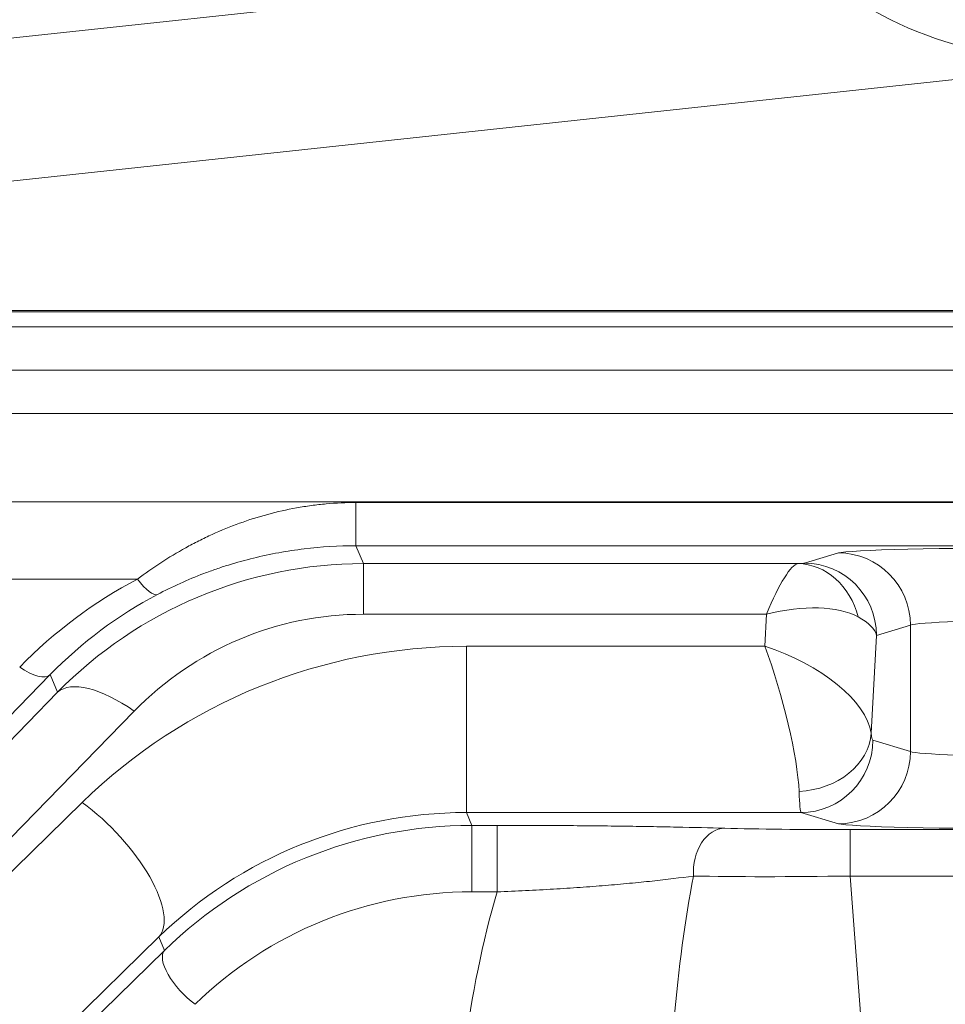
# Model space of a CAD drawing. Header units: millimetres. Extents: x 4 to 836, y 5 to 589.
# Tile 116 of 168: x 613.61 to 620.01, y 271.3 to 278.11. Entities that reach past the tile are written whole.
import ezdxf

# ---------------------------------------------------------------- set-up
doc = ezdxf.new("R2010")
doc.units = ezdxf.units.MM
doc.layers.add('1', color=7, linetype='Continuous', true_color=0xffffff)
doc.styles.add('ideas_simplex', font='simplex.shx')
doc.dimstyles.get("Standard").update_dxf_attribs({"dimtxt": 0.18, "dimasz": 0.18, "dimexe": 0.18, "dimexo": 0.0625, "dimgap": 0.09, "dimtad": 0, "dimtih": 1, "dimtoh": 1, "dimdec": 4, "dimzin": 0, "dimdsep": 46, "dimtxsty": 'Standard', "dimcen": 0.09, "dimadec": 0, "dimazin": 0, "dimtfac": 1, "dimtdec": 4, "dimtofl": 0, "dimtmove": 0, "dimatfit": 3, "dimfxl": 1, "dimtolj": 1, "dimtzin": 0, "dimarcsym": 0})

# ---------------------------------------------------------------- blocks, each defined once
blk = doc.blocks.new('_U0')
at = {"layer": '1', "color": 152, "lineweight": 13}
for p, q in [((645.148738, 334.481944), (561.58432, 334.481944)), ((617.67825, 260.481944), (561.58432, 260.481944))]:
    blk.add_line(p, q, dxfattribs=at)
at = {"layer": '1', "color": 27, "lineweight": 13}
blk.add_line((563.58432, 260.481944), (563.58432, 334.481944), dxfattribs=at)
at = {"layer": '1', "color": 87, "lineweight": 25}
for p, q in [((562.08432, 306.069444), (556.45932, 306.069444)), ((556.45932, 306.069444), (556.45932, 304.569444)), ((562.08432, 304.569444), (562.08432, 306.069444)), ((556.45932, 290.394444), (556.45932, 288.894444)), ((562.08432, 288.894444), (562.08432, 290.394444)), ((556.45932, 288.894444), (562.08432, 288.894444))]:
    blk.add_line(p, q, dxfattribs=at)
at = {"layer": '1', "color": 27, "lineweight": 18}
for points in [[(563.58432, 334.481944), (564.113301, 331.481946), (563.055339, 331.481942)], [(563.58432, 260.481944), (563.055339, 263.481942), (564.113301, 263.481946)]]:
    blk.add_solid(points, dxfattribs=at)
at = {"layer": '1', "color": 87, "linetype": 'Continuous', "lineweight": 25, "char_height": 3, "attachment_point": 7, "rotation": 90, "line_spacing_factor": 1.204819, "style": 'ideas_simplex'}
for s, insert in [('\\W1.2715;2.913', (561.93082, 290.341944)), ('\\W1.1250;74', (554.61832, 294.796944))]:
    blk.add_mtext(s, dxfattribs=dict(at, insert=insert))

msp = doc.modelspace()

# ---------------------------------------------------------------- linework, layer by layer
at = {"layer": '1', "color": 143, "linetype": 'Continuous', "lineweight": 13}
for p, q in [((609.0532, 277.4955), (619.0479, 278.5695)), ((620.9893, 277.7901), (608.6774, 276.4671)), ((608.2713, 276.0937), (630.7483, 276.0937)), ((630.7483, 276.0857), (608.2713, 276.0857)), ((630.7483, 275.3819), (604.2914, 275.3819)), ((598.9253, 274.7707), (630.7482, 274.7707)), ((615.9323, 274.7665), (615.9323, 274.4678)), ((615.9323, 274.7665), (630.7484, 274.7665)), ((615.9323, 274.4678), (615.9835, 274.3443)), ((630.7484, 274.4678), (615.9323, 274.4678)), ((619.0359, 274.348), (619.2707, 274.4183)), ((615.9835, 274.3443), (615.9835, 273.9943)), ((615.9835, 274.3443), (618.9907, 274.3443)), ((614.4206, 274.2376), (611.4128, 274.2376)), ((618.7728, 273.9943), (615.9835, 273.9943)), ((618.7606, 273.7728), (618.7728, 273.9943)), ((619.7688, 273.9185), (619.534, 273.8482)), ((619.7688, 273.0454), (619.7688, 273.9185)), ((619.534, 273.8482), (619.4967, 273.1719)), ((616.6964, 273.7728), (618.7606, 273.7728)), ((616.6964, 272.6233), (616.6964, 273.7728)), ((613.8171, 273.5766), (601.9069, 261.3819)), ((613.8675, 273.4548), (613.8171, 273.5766)), ((609.3028, 268.7811), (613.8675, 273.4548)), ((614.3976, 273.3245), (609.8329, 268.6507)), ((619.5091, 273.1231), (619.7688, 273.0454)), ((609.902, 268.6507), (614.0382, 272.6926)), ((619.011, 272.6233), (616.6964, 272.6233)), ((616.6964, 272.6233), (616.7331, 272.5346)), ((619.2707, 272.5456), (619.011, 272.6233)), ((616.7331, 272.5346), (616.7331, 272.0748)), ((616.7331, 272.5346), (616.9089, 272.5346)), ((616.9089, 272.5346), (616.9089, 272.0748)), ((619.351, 272.5049), (626.9465, 272.5049)), ((619.351, 272.5049), (619.351, 272.1841)), ((626.9465, 272.1841), (619.351, 272.1841)), ((619.351, 272.1841), (619.425, 271.2035)), ((616.9089, 272.0748), (616.7331, 272.0748)), ((614.5684, 271.7627), (610.4321, 267.7208)), ((614.6072, 271.669), (614.5684, 271.7627)), ((604.5141, 261.8061), (614.6072, 271.669))]:
    msp.add_line(p, q, dxfattribs=at)
at = {"layer": '1', "color": 143, "linetype": 'Continuous', "lineweight": 18}
for p, q in [((630.7484, 275.9819), (604.1836, 275.9819)), ((604.2914, 275.6819), (630.7483, 275.6819))]:
    msp.add_line(p, q, dxfattribs=at)
at = {"layer": '1', "color": 143, "linetype": 'Continuous', "lineweight": 13}
for centre, major_axis, ratio, start_param, end_param in [((621.5079, 279.3046), (-2.642, -0.2839), 0.564501, 0.317391, 1.313025), ((620.765, 274.4149), (-1.5, 0), 0.026186, 4.712389, 6.195919), ((619.2707, 273.9185), (-0.1434, 0.479), 0.995856, 4.422707, 5.991222), ((615.9998, 271.306), (-0.6054, 2.979), 0.986374, 6.085419, 6.870533), ((618.7728, 273.5945), (-0.2286, -0.749), 0.170757, 3.219839, 4.202275), ((618.7869, 274.3486), (-0.2504, -0.0002), 0.031404, 2.522132, 3.036683), ((618.9907, 273.8444), (0.0225, -0.4995), 0.864178, 1.798159, 3.089547), ((619.0359, 273.8482), (0.1434, -0.479), 0.995856, 1.281115, 2.84963), ((615.9548, 271.2546), (-0.6748, 3.2905), 0.981792, 0.277545, 0.586413), ((614.4206, 274.3976), (-0.1398, 0.2654), 0.281662, 2.061936, 3.112164), ((615.9548, 271.4146), (-0.6162, 2.9964), 0.97997, 0.277347, 0.586215), ((618.7728, 273.5945), (-0.7514, -0.2538), 0.483887, 3.567957, 4.550393), ((615.9998, 271.7058), (-0.4601, 2.2435), 0.981792, 6.084484, 6.869598), ((618.7869, 273.8488), (-0.7497, 0.0254), 0.344332, 3.237443, 3.751994), ((620.765, 273.9151), (-1, 0), 0.039279, 4.712389, 6.195919), ((616.6722, 270.0824), (-3.6849, -0.7097), 0.98281, 4.518882, 5.303996), ((618.7606, 273.373), (-0.2072, 0.7493), 0.157833, 3.733955, 5.230942), ((618.7606, 273.373), (-0.7234, 0.3059), 0.478289, 3.414946, 4.911933), ((613.605, 273.7886), (-0.2146, 0.2096), 0.410893, 1.952429, 3.112876), ((614.3976, 272.9247), (0.5366, -0.524), 0.410893, 1.952429, 3.112876), ((618.9986, 273.1719), (-0.4965, -0.0588), 0.802499, 1.475989, 2.994994), ((619.5097, 273.373), (0, -0.25), 0.087489, 5.647196, 6.257005), ((619.011, 273.1231), (-0.1434, -0.479), 0.995856, 0.291963, 1.860478), ((619.2707, 273.0454), (0.1434, 0.479), 0.995856, 3.433556, 5.002071), ((620.765, 273.0488), (-1, 0), 0.039279, 0.087266, 1.570796), ((619.0116, 273.373), (0, -0.75), 0.029163, 5.647196, 6.257005), ((614.0382, 272.2929), (-0.5242, 0.5364), 0.402972, 3.170199, 5.103517), ((616.6722, 269.6826), (-2.9492, -0.5639), 0.978608, 4.51937, 5.304485), ((620.765, 272.549), (-1.5, 0), 0.026186, 0.087266, 1.570796), ((616.7157, 269.5776), (-2.9473, -0.5697), 0.984491, 4.518547, 5.303661), ((618.4835, 272.2147), (0.0082, 0.2999), 0.722159, 0.037852, 1.693094), ((619.3549, 272.5363), (-1.2034, -0.0001), 0.026128, 0.761013, 1.567515), ((619.651, 268.3145), (-0.4886, 5.4738), 0.272631, 0.761648, 0.99519), ((619.3549, 272.2364), (-1.5026, -0.0226), 0.034806, 0.761143, 1.567646), ((616.7157, 269.4177), (-2.6531, -0.511), 0.98281, 4.518882, 5.303996), ((619.651, 269.1141), (-0.6102, 5.3589), 0.555322, 0.923637, 1.154563), ((614.8193, 271.457), (-0.2097, 0.2146), 0.402972, 0.028606, 1.961924)]:
    msp.add_ellipse(centre, major_axis=major_axis, ratio=ratio, start_param=start_param, end_param=end_param, dxfattribs=at)
for points, knots in [([(614.4206, 274.2376), (614.4724, 274.2766), (614.5261, 274.3143), (614.6373, 274.3867), (614.6948, 274.4213), (614.7838, 274.4705), (614.814, 274.4864), (614.8751, 274.5172), (614.906, 274.532), (614.9993, 274.5744), (615.0624, 274.6002), (615.1904, 274.6465), (615.3202, 274.6875), (615.4536, 274.7176), (615.5551, 274.7358), (615.5892, 274.7411), (615.6575, 274.7503), (615.6918, 274.7542), (615.7946, 274.7634), (615.8633, 274.7665), (615.9323, 274.7665)], [0, 0, 0, 0, 0.125, 0.125, 0.25, 0.25, 0.3125, 0.3125, 0.375, 0.375, 0.5, 0.5, 0.625, 0.75, 0.75, 0.8125, 0.8125, 0.875, 0.875, 1, 1, 1, 1]), ([(615.9323, 274.4678), (615.8117, 274.4678), (615.6922, 274.4606), (615.5148, 274.4392), (615.456, 274.4303), (615.3389, 274.4091), (615.2807, 274.3967), (615.165, 274.3684), (615.1074, 274.3524), (615.0215, 274.3258), (614.993, 274.3165), (614.9361, 274.2969), (614.9078, 274.2867), (614.8239, 274.2549), (614.7691, 274.2321), (614.6617, 274.1837), (614.6093, 274.158), (614.5582, 274.1311)], [0, 0, 0, 0, 0.25, 0.25, 0.375, 0.375, 0.5, 0.5, 0.625, 0.625, 0.6875, 0.6875, 0.75, 0.75, 0.875, 0.875, 1, 1, 1, 1]), ([(618.2675, 272.184), (618.1777, 272.1717), (618.0829, 272.1602), (617.9312, 272.144), (617.8791, 272.1387), (617.7982, 272.1311), (617.7708, 272.1286), (617.715, 272.1237), (617.6867, 272.1213), (617.601, 272.1143), (617.5426, 272.1099), (617.4229, 272.1015), (617.3616, 272.0975), (617.2673, 272.0919), (617.2354, 272.0901), (617.1709, 272.0867), (617.1386, 272.085), (617.041, 272.0802), (616.9753, 272.0773), (616.9089, 272.0748)], [0, 0, 0, 0, 0.25, 0.25, 0.375, 0.375, 0.4375, 0.4375, 0.5, 0.5, 0.625, 0.625, 0.75, 0.75, 0.8125, 0.8125, 0.875, 0.875, 1, 1, 1, 1])]:
    msp.add_open_spline(points, degree=3, knots=knots, dxfattribs=at)
at = {"layer": '1', "color": 143, "linetype": 'Continuous', "lineweight": 18}
msp.add_open_spline([(616.9089, 272.5346), (616.9845, 272.5346), (617.0595, 272.5344), (617.1713, 272.534), (617.2084, 272.5339), (617.2639, 272.5336), (617.2824, 272.5335), (617.3191, 272.5333), (617.3373, 272.5331), (617.4281, 272.5325), (617.499, 272.5319), (617.638, 272.5305), (617.7059, 272.5297), (617.8058, 272.5283), (617.8388, 272.5279), (617.904, 272.5269), (617.9361, 272.5264), (618.0308, 272.5248), (618.0918, 272.5236), (618.2689, 272.5201), (618.3794, 272.5174), (618.4835, 272.5146)], degree=3, knots=[0, 0, 0, 0, 0.125, 0.125, 0.1875, 0.1875, 0.21875, 0.21875, 0.25, 0.25, 0.375, 0.375, 0.5, 0.5, 0.5625, 0.5625, 0.625, 0.625, 0.75, 0.75, 1, 1, 1, 1], dxfattribs=at)

# ---------------------------------------------------------------- dimensions: what is measured, and where the dimension line sits
at = {"layer": '1', "color": 87, "linetype": 'Continuous', "lineweight": 25}
dim = msp.add_linear_dim(base=(563.5843, 334.4819), p1=(623.1487, 260.4819), p2=(647.6487, 334.4819), angle=90, text='<>\\P[\\C87;{\\H1.00x;\\Fsimplex.shx;2.913\\Fsimplex.shx;}\\C87; ]', dimstyle='Standard', override={"dimtxt": 3, "dimasz": 3, "dimexe": 2, "dimexo": 2.5, "dimgap": 1.5, "dimtad": 1, "dimtih": 0, "dimtoh": 0, "dimdec": 2, "dimlfac": 1, "dimzin": 8, "dimdsep": 44, "dimlunit": 2, "dimtxsty": 'ideas_simplex', "dimsah": 1, "dimse1": 0, "dimse2": 0, "dimsd1": 0, "dimsd2": 0, "dimclrd": 27, "dimclre": 152, "dimclrt": 87, "dimtol": 0, "dimtm": -0.1, "dimtfac": 0.5, "dimtdec": 2, "dimtofl": 1, "dimtmove": 0, "dimtzin": 8, "dimlwd": 13, "dimlwe": 13}, dxfattribs=at)
dim.commit()
dim.dimension.update_dxf_attribs({"geometry": '_U0', "text_midpoint": (563.5843, 297.4819), "dimtype": 160})

doc.saveas('drawing.dxf')
